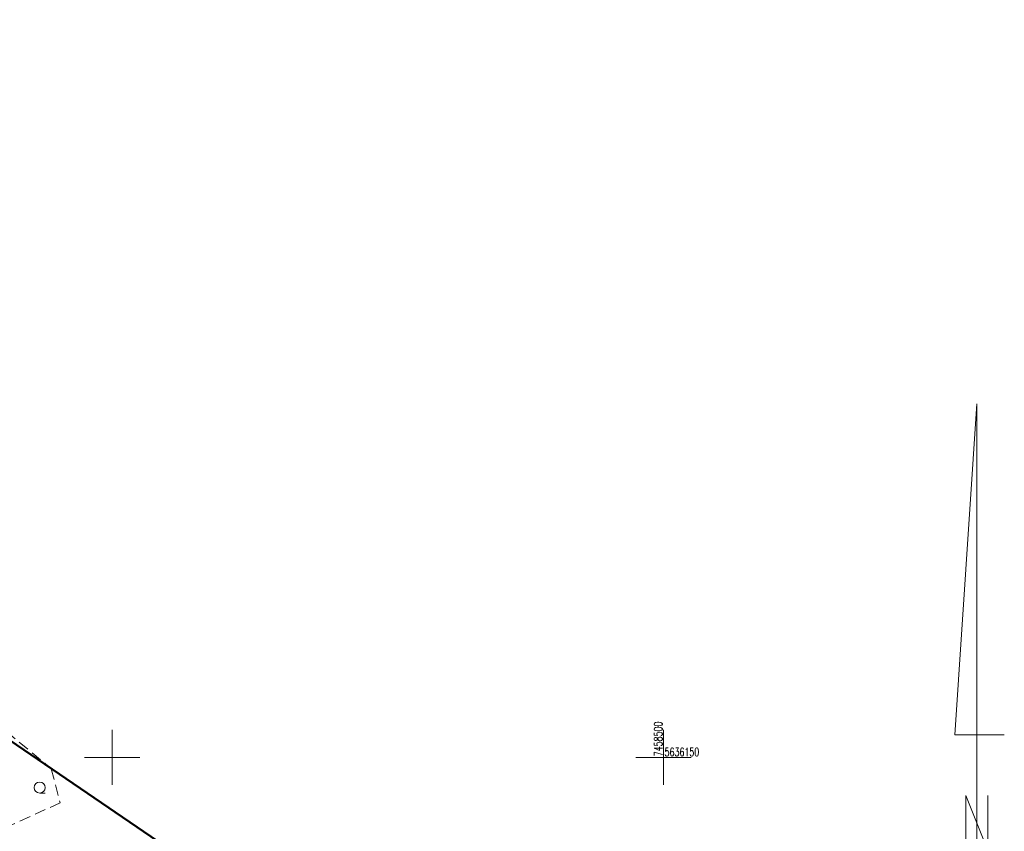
# Model space of a CAD drawing. Header units: metres. Extents: x 7457875 to 7459052, y 5635789 to 5636227.
# Tile 14 of 24: x 7458442 to 7458531, y 5636143 to 5636217. Entities that reach past the tile are written whole.
import ezdxf
from ezdxf.enums import TextEntityAlignment as Align

# ---------------------------------------------------------------- set-up
doc = ezdxf.new("R2010")
doc.units = ezdxf.units.M
doc.header["$MEASUREMENT"] = 0
doc.linetypes.add('1', pattern=[0])
doc.linetypes.add('PTTL', pattern=[1.5, 1, -0.5])
doc.layers.get('0').update_dxf_attribs({"color": 250, "linetype": 'CONTINUOUS', "lineweight": 100})
for name, color, linetype, lineweight in [('KRZYZE_L_0', 7, '1', 18), ('KRZYZE_T_0', 7, 'CONTINUOUS', 15), ('OBOP_T_3', 7, 'CONTINUOUS', 18), ('POLNOC_T_0', 7, 'CONTINUOUS', 15), ('PTTL_L_4', 7, 'PTTL', 18), ('ZAKRES_L_0', 1, '1', 50)]:
    doc.layers.add(name, color=color, linetype=linetype, lineweight=lineweight)
doc.styles.get("Standard").update_dxf_attribs({"font": 'Simplex.SHX', "width": 0.75})

# ---------------------------------------------------------------- blocks, each defined once
blk = doc.blocks.new('PTTL05')
at = {"linetype": 'Continuous'}
blk.add_line((0, -0.5), (0.5, -0.5), dxfattribs=at)
blk.add_circle((0, 0), 0.5, dxfattribs=at)
blk = doc.blocks.new('POLNOC')
at = {"linetype": 'Continuous'}
for p, q in [((45, 0), (15, 2)), ((15, 2), (15, -2.5)), ((4.5, 1), (9.5, 1)), ((9.5, 1), (4.5, -1)), ((0, 0), (45, 0)), ((4.5, -1), (9.5, -1))]:
    blk.add_line(p, q, dxfattribs=at)

msp = doc.modelspace()

# ---------------------------------------------------------------- linework, layer by layer
at = {"layer": 'KRZYZE_L_0', "linetype": '1'}
for p, q in [((7458450, 5636147.5), (7458450, 5636152.5)), ((7458500, 5636147.5), (7458500, 5636152.5)), ((7458447.5, 5636150), (7458452.5, 5636150)), ((7458497.5, 5636150), (7458502.5, 5636150))]:
    msp.add_line(p, q, dxfattribs=at)
at = {"layer": 'PTTL_L_4', "linetype": 'PTTL'}
for p, q in [((7458430.027, 5636160.939), (7458444.483, 5636148.972)), ((7458444.483, 5636148.972), (7458445.285, 5636145.884)), ((7458445.285, 5636145.884), (7458435.469, 5636141.401))]:
    msp.add_line(p, q, dxfattribs=at)
at = {"layer": 'ZAKRES_L_0', "linetype": '1'}
msp.add_line((7458457.24, 5636140.29), (7458344.74, 5636216.86), dxfattribs=at)

# ---------------------------------------------------------------- block references
at = {"layer": 'OBOP_T_3'}
msp.add_blockref('PTTL05', (7458443.432, 5636147.263), dxfattribs=at)
at = {"layer": 'POLNOC_T_0', "rotation": 89.99999931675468}
msp.add_blockref('POLNOC', (7458528.4, 5636137.05), dxfattribs=at)

# ---------------------------------------------------------------- texts
at = {"layer": 'KRZYZE_T_0', "width": 0.7}
msp.add_text('7458500', height=0.75, rotation=90, dxfattribs=at).set_placement((7458499.142, 5636150.093), align=Align.TOP_LEFT)
msp.add_text('5636150', height=0.75, dxfattribs=at).set_placement((7458500.092, 5636150.86), align=Align.TOP_LEFT)

doc.saveas('drawing.dxf')
